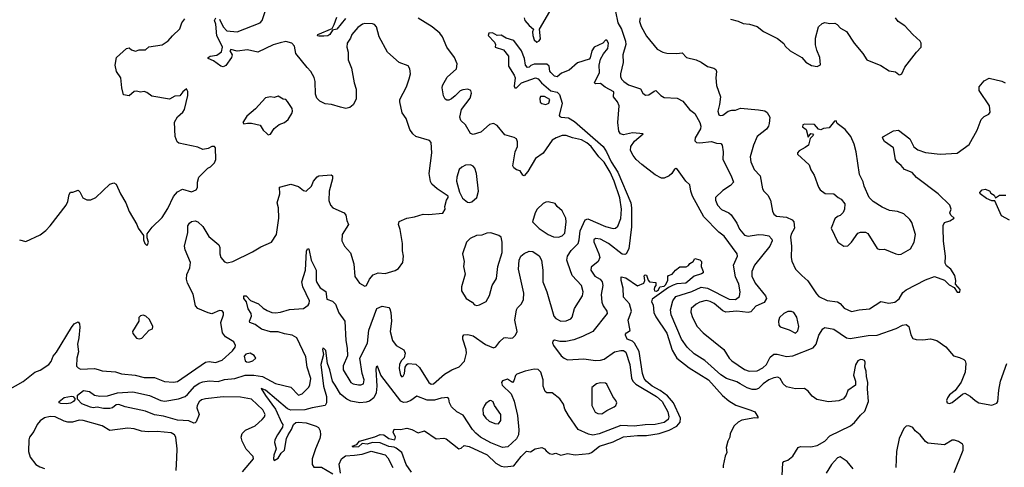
# Model space of a CAD drawing. Extents: x 2133461 to 2293071, y 753526 to 916327.
# Tile 98 of 256: x 2169967 to 2177694, y 823750 to 827260. Entities that reach past the tile are written whole.
import ezdxf

# ---------------------------------------------------------------- set-up
doc = ezdxf.new("R2010")
doc.units = 0

msp = doc.modelspace()

# ---------------------------------------------------------------- linework, layer by layer
at = {"layer": '0CON10XD'}
for points in [[(2171535.3, 827265.3), (2171563.3, 827205), (2171591.9, 827171.9), (2171674.4, 827165.6), (2171855, 827236.5), (2171870.4, 827255), (2171894.5, 827325.5)], [(2173925.9, 827275), (2173931.2, 827255), (2173965, 827214.5), (2174000, 827185), (2173991.4, 827165), (2173995, 827137.5), (2174005, 827101.2), (2174025, 827084.2), (2174043.8, 827095), (2174055, 827110), (2174046.7, 827185), (2174128.1, 827325)], [(2174643.1, 827325), (2174662.3, 827235), (2174688.7, 827185), (2174721, 827091), (2174725.2, 827064.8), (2174700, 826985), (2174702.7, 826925), (2174681.2, 826835), (2174681.5, 826815), (2174690.6, 826795), (2174706.9, 826775), (2174745, 826749.3), (2174837.9, 826717.9), (2174856.2, 826685), (2174877.7, 826667.7), (2174905, 826670), (2174945, 826700.8), (2174960, 826705), (2174997.5, 826665), (2175025, 826649.5), (2175126.2, 826646.2), (2175171.3, 826621.3), (2175222.9, 826555), (2175265, 826525.6), (2175305.3, 826455), (2175311.6, 826425), (2175308.6, 826405), (2175268.6, 826335), (2175265, 826310), (2175278.3, 826298.3), (2175305, 826294.2), (2175395, 826305.7), (2175435, 826292.2), (2175468.6, 826288.6), (2175480.6, 826275), (2175487.9, 826225), (2175484.1, 826165), (2175551.1, 826035), (2175568, 825985), (2175545, 825958.8), (2175485, 825922), (2175428, 825865), (2175428, 825845), (2175444.2, 825805), (2175475, 825772.5), (2175532, 825745), (2175549.6, 825729.6), (2175594.4, 825665), (2175615, 825618), (2175655, 825571.4), (2175685, 825563.1), (2175765, 825575.5), (2175805, 825573.6), (2175845, 825564.2), (2175870.3, 825540.3), (2175872.5, 825525), (2175854.4, 825485), (2175733.5, 825335), (2175712.5, 825285), (2175712.1, 825247.9), (2175738.9, 825195), (2175819.4, 825095), (2175828.5, 825075), (2175808.9, 825041.1), (2175745, 825013.8), (2175705, 824970), (2175685, 824964.2), (2175595, 824973.8), (2175507.8, 824967.8), (2175485, 824977.5), (2175418.1, 825035), (2175385, 825051.1), (2175355, 825057.5), (2175305, 825046.1), (2175275, 825030), (2175236.9, 824995), (2175233.4, 824966.6), (2175246, 824925), (2175283.5, 824853.5), (2175330, 824805), (2175492.9, 824675), (2175535.7, 824605), (2175555.7, 824585), (2175655, 824517.9), (2175692.7, 824502.7), (2175755, 824506.9), (2175800.2, 824529.8), (2175827.7, 824555), (2175856.3, 824613.7), (2175885, 824636.4), (2175912.8, 824637.2), (2175985, 824619.7), (2176035, 824624.6), (2176193.9, 824686.1), (2176218.5, 824715), (2176238.1, 824785), (2176268.6, 824835), (2176285, 824846.9), (2176355, 824833.8), (2176455, 824764.6), (2176485, 824760.7), (2176625, 824782.5), (2176695, 824785.3), (2176845, 824839.3), (2176895, 824864.4), (2176925, 824870), (2176946, 824855), (2176959.7, 824789.7), (2176975, 824761.2), (2177002.3, 824752.3), (2177055, 824748.8), (2177113.9, 824756.1), (2177164.1, 824744.1), (2177234.2, 824694.2), (2177295, 824623.3), (2177341.7, 824611.7), (2177375.8, 824595.8), (2177385.6, 824585.6), (2177391.4, 824565), (2177385.6, 824495), (2177355, 824418), (2177309.1, 824350.9), (2177265, 824317.1), (2177247.1, 824295), (2177240.8, 824275), (2177246, 824256), (2177265, 824250.8), (2177285, 824257.5), (2177365.7, 824324.3), (2177385, 824330), (2177426.7, 824306.7), (2177465, 824272.9), (2177495, 824255.8), (2177595, 824236.7), (2177635, 824253.8), (2177644.1, 824265.9), (2177650, 824355), (2177664.2, 824425), (2177714, 824565)], [(2169965, 825533.3), (2170015, 825521.2), (2170127.3, 825572.7), (2170172.7, 825607.3), (2170207, 825643), (2170331.2, 825805), (2170345.8, 825834.2), (2170355, 825890), (2170365, 825907.5), (2170385, 825907.5), (2170425, 825923.3), (2170439.7, 825909.7), (2170462.1, 825862.1), (2170495, 825848.8), (2170525, 825848.8), (2170565, 825866.7), (2170675, 825970), (2170705, 825980), (2170725, 825970), (2170757.5, 825895), (2170800, 825825), (2170826.7, 825755), (2170886.7, 825655), (2170896.7, 825625), (2170938.3, 825568.3), (2170940, 825535), (2170950, 825505), (2170965, 825490), (2170970, 825495), (2170977.5, 825515), (2170968.3, 825548.3), (2170968.3, 825581.7), (2171006.1, 825633.9), (2171085, 825708.8), (2171129.2, 825780.8), (2171175, 825873.3), (2171205, 825910), (2171245, 825932.5), (2171315, 825911.2), (2171353, 825927), (2171363.3, 825945), (2171363.8, 825985), (2171373.3, 826025), (2171442.5, 826095), (2171465, 826107.5), (2171495, 826137.5), (2171506, 826165), (2171503.3, 826255), (2171496.2, 826266.2), (2171475, 826266.2), (2171445, 826250), (2171405, 826242.5), (2171365, 826259.4), (2171215, 826292.9), (2171201.9, 826301.9), (2171186.8, 826345), (2171183.1, 826456.9), (2171205, 826498), (2171247.1, 826535), (2171259.4, 826555), (2171287.1, 826665), (2171286, 826696), (2171275, 826717.5), (2171246.7, 826695), (2171225, 826662.5), (2171185, 826660), (2171141.7, 826638.3), (2171005, 826660), (2170965, 826690), (2170945, 826696.2), (2170915, 826691.2), (2170885, 826698.8), (2170865, 826696.2), (2170825, 826664.4), (2170781.2, 826671.2), (2170768.6, 826725), (2170762, 826805), (2170725.8, 826855), (2170717.1, 826905), (2170726, 826965), (2170805, 827034), (2170825, 827038.8), (2170845, 827023.8), (2170875, 827013.3), (2170905, 827023.3), (2170955, 827023.3), (2170981.7, 827048.3), (2171085, 827063.8), (2171133.3, 827095), (2171165, 827133.3), (2171225, 827187.5), (2171238.8, 827235), (2171264.1, 827265.9)], [(2171716.1, 823713.9), (2171800.8, 823815), (2171799.2, 823835), (2171745, 823891.5), (2171712.7, 823955), (2171706.1, 823985), (2171712.1, 824015), (2171739.4, 824040.6), (2171814.3, 824075.7), (2171870.5, 824125), (2171887.3, 824145), (2171893.1, 824165), (2171875, 824200), (2171785, 824283.5), (2171699.3, 824299.3), (2171565, 824302.2), (2171425, 824287.6), (2171395, 824278.7), (2171375, 824262.7), (2171358.7, 824235), (2171358.4, 824215), (2171375.9, 824165), (2171352.3, 824107.7), (2171345, 824097.5), (2171335, 824095.6), (2171293.2, 824113.2), (2171205, 824120.4), (2171095, 824151.1), (2171025, 824160.4), (2170955, 824190), (2170795, 824223.6), (2170745, 824242.1), (2170725, 824239.6), (2170695, 824216.9), (2170675, 824210.6), (2170625, 824210), (2170575, 824221.8), (2170545, 824217.1), (2170521.9, 824221.9), (2170455, 824247.9), (2170420.8, 824285), (2170421.9, 824315), (2170468.1, 824351.9), (2170515, 824345.4), (2170555, 824315.6), (2170595, 824306.7), (2170655, 824311.1), (2170735, 824334.5), (2170855, 824341.3), (2170985, 824312.5), (2171075, 824274.6), (2171105, 824268.9), (2171212.7, 824287.3), (2171265, 824304), (2171285, 824319.6), (2171342.7, 824387.3), (2171375, 824408.8), (2171405, 824420), (2171455, 824426.7), (2171525, 824422.6), (2171575, 824438.8), (2171655, 824445.2), (2171736.9, 824473.1), (2171805, 824472.3), (2171872.2, 824462.2), (2171975, 824407.5), (2172095, 824378.6), (2172155, 824315.7), (2172185, 824327.1), (2172235, 824377.5), (2172245, 824396.7), (2172251.3, 824445), (2172222.1, 824535), (2172212.5, 824615), (2172143.1, 824765), (2172105.2, 824785.3), (2172045.3, 824795.3), (2171995, 824811.8), (2171935, 824812.7), (2171865, 824834.4), (2171815, 824869.4), (2171773.8, 824885), (2171770.8, 824895), (2171785.7, 824935), (2171784.4, 824955), (2171761.4, 824991.4), (2171746.4, 825046.4), (2171727.1, 825075), (2171726.2, 825093.8), (2171745, 825094.4), (2171779.1, 825059.1), (2171841.1, 825031.1), (2171877.5, 824997.5), (2171908.9, 824978.9), (2171945, 824964.6), (2171975, 824960.9), (2172014.1, 824965.9), (2172085, 824988.2), (2172193.5, 824996.5), (2172229.8, 825020.3), (2172239.2, 825035), (2172240.7, 825055), (2172189.7, 825165), (2172180.5, 825205), (2172209.1, 825295), (2172218.9, 825445), (2172225, 825463.3), (2172235, 825463.3), (2172254.6, 825375), (2172292.9, 825295), (2172292.9, 825215), (2172297.9, 825197.9), (2172325, 825156.7), (2172368.6, 825128.6), (2172377.2, 825067.2), (2172422.1, 825052.1), (2172445, 825028.6), (2172472.4, 824962.4), (2172520, 824895), (2172525.6, 824745), (2172536.8, 824683.2), (2172538.5, 824625), (2172506.4, 824545), (2172506.7, 824515), (2172565.8, 824415), (2172585, 824404.6), (2172625, 824397.5), (2172645, 824395.6), (2172664, 824405), (2172670, 824435), (2172654.5, 824485), (2172636.4, 824605), (2172697.1, 824722.9), (2172706.6, 824825), (2172769.4, 824995), (2172812.7, 825012.7), (2172864.2, 825004.2), (2172873, 824993), (2172880, 824965), (2172885.5, 824895), (2172874.7, 824815), (2172893.2, 824743.2), (2172920.6, 824705), (2172980.8, 824670.8), (2172992.2, 824645), (2172985, 824607.5), (2172961.2, 824585), (2172948, 824555), (2172944, 824525), (2172955, 824472.5), (2172965, 824460), (2172976, 824465), (2172985.7, 824485), (2172991.2, 824535), (2173005, 824556.7), (2173016.2, 824563.8), (2173075, 824560), (2173105, 824533.8), (2173176.9, 824415), (2173195, 824401.8), (2173215, 824403.8), (2173299.9, 824480.1), (2173358, 824515), (2173415, 824538.9), (2173458.5, 824581.5), (2173474.5, 824645.5), (2173470.8, 824675), (2173443.6, 824755), (2173444.4, 824775.6), (2173451.8, 824788.2), (2173485, 824792.1), (2173525, 824781.5), (2173623.1, 824713.1), (2173685, 824687.8), (2173705, 824694.4), (2173735, 824737.5), (2173765.4, 824764.6), (2173780.9, 824769.1), (2173815, 824761.8), (2173836.2, 824765), (2173858, 824785), (2173871.9, 824815), (2173851.8, 824905), (2173866.4, 824983.7), (2173875, 825000.6), (2173905, 825030.6), (2173919.7, 825065), (2173924.7, 825115), (2173881.8, 825305), (2173887.2, 825375), (2173900.9, 825405), (2173925, 825425.5), (2173965, 825445.5), (2173995, 825442.9), (2174045, 825409.2), (2174060.9, 825375), (2174071.8, 825295), (2174072.7, 825205), (2174104.8, 825125), (2174157.9, 824935), (2174175, 824916.5), (2174215, 824897.1), (2174255, 824898), (2174293.3, 824915), (2174302.5, 824927.5), (2174320.8, 824995), (2174382.9, 825095), (2174390, 825125), (2174374.7, 825175), (2174302.2, 825255), (2174269.4, 825350.6), (2174262, 825375), (2174265.3, 825405), (2174295, 825449.6), (2174348.8, 825505), (2174358.2, 825535), (2174366.4, 825605), (2174405, 825690), (2174425, 825698), (2174565, 825638.2), (2174625, 825622.9), (2174642.5, 825625), (2174660.2, 825639.8), (2174685, 825701.2), (2174689.7, 825775), (2174676.6, 825863.4), (2174632.4, 825995), (2174602, 826065), (2174555, 826144.1), (2174511.1, 826185), (2174451.6, 826265), (2174417.9, 826295), (2174375, 826318.2), (2174305, 826332.9), (2174255, 826352.1), (2174225, 826352.1), (2174176.1, 826333.9), (2174145, 826314.2), (2174075, 826213.8), (2174015, 826172.5), (2173955, 826069.4), (2173925, 826036.7), (2173915, 826041.2), (2173895, 826076), (2173865, 826082.5), (2173845, 826098.8), (2173836, 826115), (2173855.5, 826225), (2173874.4, 826265), (2173873.2, 826303.2), (2173865.6, 826325.6), (2173847.5, 826337.5), (2173775, 826357.5), (2173715, 826430.8), (2173685.8, 826445.8), (2173655, 826437.1), (2173585, 826379.4), (2173525, 826360), (2173505, 826368), (2173465.6, 826435.6), (2173429.1, 826469.1), (2173421.4, 826495), (2173434.5, 826555.5), (2173501.9, 826645), (2173512, 826685), (2173508.8, 826705), (2173485, 826716), (2173445, 826710), (2173425, 826701.2), (2173385, 826663.8), (2173355, 826638.8), (2173335, 826628.8), (2173319.3, 826629.3), (2173307, 826637), (2173293.6, 826663.6), (2173282, 826725), (2173286, 826745), (2173321.7, 826808.3), (2173396.2, 826875), (2173399.2, 826915), (2173379.6, 826965), (2173318.1, 827045), (2173285.7, 827125), (2173265, 827153.8), (2173205, 827204), (2173095, 827271.4)], [(2172485, 826573.3), (2172414.5, 826594.5), (2172365, 826601.4), (2172321.3, 826621.3), (2172299.2, 826645), (2172287.5, 826675), (2172285.6, 826775), (2172278, 826808), (2172252.9, 826855), (2172221.9, 826885), (2172135.4, 826995), (2172125, 827053.8), (2172104, 827075), (2172055, 827088.5), (2172011.7, 827078.3), (2171955, 827062.7), (2171835, 827006.5), (2171753.6, 827023.6), (2171674.5, 827014.5), (2171625, 827026.7), (2171617.5, 827015), (2171633.5, 826985), (2171630.6, 826965), (2171585, 826900), (2171565, 826889.4), (2171545, 826895.6), (2171487.9, 826937.9), (2171446.2, 826955), (2171446, 826965), (2171461.2, 826975), (2171515, 826982.9), (2171550.6, 827009.4), (2171558.1, 827045), (2171539.4, 827085), (2171513.6, 827135), (2171505.6, 827225), (2171495.8, 827255), (2171505.8, 827274.2)], [(2172525, 827270.9), (2172455, 827185.6), (2172423, 827177), (2172400.6, 827145), (2172386, 827135), (2172355, 827131.1), (2172315, 827130), (2172303.8, 827135), (2172306.2, 827145), (2172418.1, 827191.9), (2172436.2, 827223.8), (2172455, 827281.4)], [(2174837.5, 827275), (2174832, 827245), (2174845, 827206.7), (2174885, 827131.2), (2174968.7, 827028.7), (2175015, 827005.8), (2175045, 826998.6), (2175123.9, 826996.1), (2175165, 827001.2), (2175200, 826965), (2175276.3, 826946.3), (2175315, 826927.9), (2175365, 826893.2), (2175415, 826881.1), (2175429.8, 826869.8), (2175435.6, 826855), (2175431.3, 826805), (2175436.4, 826745), (2175465.7, 826655), (2175460, 826595), (2175445.9, 826544.1), (2175454.3, 826514.3), (2175465, 826509.2), (2175485, 826511.4), (2175526, 826544), (2175555, 826551.5), (2175585, 826550), (2175625, 826567.5), (2175765, 826553.5), (2175814.5, 826544.5), (2175833, 826533), (2175853.3, 826495), (2175848.6, 826445), (2175844.2, 826425), (2175828.7, 826401.3), (2175754, 826345), (2175725.7, 826275), (2175700.8, 826185), (2175706, 826145), (2175732.2, 826085), (2175779.4, 826035), (2175795.7, 825935), (2175805.8, 825915), (2175837.5, 825885), (2175860, 825845), (2175875, 825757.5), (2175885.6, 825735), (2175905, 825718.9), (2175985, 825711.8), (2176029.6, 825689.6), (2176042.5, 825675), (2176046.5, 825625), (2176020.6, 825579.4), (2176015.6, 825555), (2176024.3, 825485), (2176021.1, 825395), (2176026.4, 825366.4), (2176054.2, 825305), (2176103.8, 825253.8), (2176153.4, 825213.4), (2176205.7, 825135), (2176219.3, 825109.3), (2176238.9, 825088.9), (2176305, 825057.8), (2176385, 825048), (2176405, 825034), (2176436.8, 824996.8), (2176495, 824971.4), (2176555, 824985.7), (2176636.9, 824993.1), (2176725, 825049.2), (2176787, 825037), (2176834.3, 825045.7), (2176868.9, 825071.1), (2176898.7, 825121.3), (2176925, 825142.5), (2177075, 825220), (2177145, 825246.2), (2177225, 825216.7), (2177260.7, 825180.7), (2177300, 825160), (2177323.6, 825123.6), (2177345, 825122.5), (2177346.7, 825145), (2177310, 825185), (2177313.3, 825215), (2177306.2, 825255), (2177275, 825302.5), (2177240, 825330), (2177230.8, 825350.8), (2177231.9, 825405), (2177217, 825523), (2177213.9, 825626.1), (2177213.6, 825646.4), (2177225, 825670), (2177267, 825683), (2177300, 825705), (2177275, 825727.5), (2177266.7, 825745), (2177277.5, 825775), (2177266.7, 825805), (2177176.2, 825895), (2177005, 826022.5), (2176970.7, 826060.7), (2176910, 826085), (2176885, 826115.6), (2176852, 826142), (2176839.2, 826165), (2176824.2, 826254.2), (2176755, 826304.4), (2176739.2, 826335), (2176746.7, 826345), (2176825, 826388.6), (2176864.2, 826394.2), (2176952.1, 826325), (2176984.3, 826264.3), (2177015, 826238.8), (2177075, 826218.7), (2177190, 826205), (2177325, 826213.8), (2177418.6, 826281.4), (2177481.4, 826395), (2177511.3, 826478.7), (2177535, 826501.2), (2177571.7, 826518.3), (2177584.3, 826535.7), (2177576.7, 826585), (2177496.2, 826705), (2177496.7, 826735), (2177535, 826780), (2177575, 826802), (2177675, 826777.1), (2177700, 826765)], [(2175545.6, 827265.6), (2175605, 827250), (2175645, 827231.2), (2175695, 827226), (2175755, 827208), (2175805, 827168.8), (2175915, 827112.5), (2175963, 827073), (2175973.6, 827053.6), (2176012.5, 827015), (2176105, 826963.3), (2176136.1, 826926.1), (2176180.5, 826900.5), (2176225, 826893.8), (2176252.5, 826907.5), (2176246, 826965), (2176222.3, 827022.3), (2176212.3, 827062.3), (2176211.2, 827115), (2176236.4, 827203.6), (2176265, 827230), (2176285, 827237.5), (2176325, 827230), (2176365, 827232.5), (2176383, 827223), (2176407.5, 827195), (2176455, 827167.5), (2176515, 827076.7), (2176583.8, 826995), (2176615.7, 826945.7), (2176725, 826901.4), (2176790.5, 826860.5), (2176840.7, 826850.7), (2176865, 826830), (2176875, 826826.7), (2176890, 826835), (2176912.7, 826887.3), (2177004.2, 827005.8), (2177042.5, 827045), (2177042.5, 827075), (2177033, 827093), (2176975, 827143.3), (2176912.9, 827212.9), (2176860, 827245), (2176841.2, 827275)], [(2169875, 824355.8), (2169995, 824421.8), (2170085, 824496.5), (2170129.1, 824510.9), (2170195, 824555.8), (2170215, 824580), (2170229.5, 824620.5), (2170256.7, 824653.3), (2170372.6, 824847.4), (2170394.3, 824875), (2170425, 824890.8), (2170436.2, 824876.2), (2170438.6, 824848.6), (2170432.5, 824765), (2170420, 824715), (2170429.4, 824655), (2170414.3, 824605), (2170414.2, 824544.2), (2170425, 824530), (2170445, 824518.8), (2170555, 824524), (2170583.8, 824516.2), (2170615, 824507.1), (2170718, 824498), (2170765, 824481.9), (2170873.3, 824473.3), (2170945, 824453.8), (2171025, 824454.4), (2171103.8, 824423.8), (2171175, 824416.5), (2171206.6, 824423.4), (2171425, 824573.1), (2171455, 824579.6), (2171505, 824572.5), (2171555, 824590.6), (2171637.7, 824662.3), (2171658.6, 824691.4), (2171660.8, 824705), (2171648, 824735), (2171583.1, 824773.1), (2171558.8, 824805), (2171546.2, 824885), (2171567.1, 824945), (2171567.1, 824965), (2171555, 824977.5), (2171535, 824978.6), (2171474.1, 824954.1), (2171445, 824960.8), (2171366.3, 824996.3), (2171345.6, 825015.6), (2171327.4, 825107.4), (2171283.4, 825193.4), (2171275.7, 825225), (2171278.3, 825261.7), (2171302.9, 825315), (2171307.1, 825355), (2171264.5, 825454.5), (2171260.6, 825485), (2171287.8, 825592.2), (2171285.8, 825644.2), (2171298.8, 825665), (2171315, 825678.8), (2171345, 825684), (2171365, 825674.3), (2171405, 825637.8), (2171450.8, 825560.8), (2171530.6, 825495), (2171538.2, 825475), (2171537.5, 825425), (2171545, 825395.8), (2171575, 825362.5), (2171595, 825354.4), (2171640, 825365), (2171795, 825438.8), (2171860.5, 825479.5), (2171942.5, 825515), (2171981.2, 825575), (2172000, 825705), (2171999.2, 825785), (2171987.5, 825825), (2172008, 825895), (2172005, 825947.5), (2172095, 825969.2), (2172155, 825952.9), (2172195, 825921.2), (2172215, 825916.7), (2172258, 825955), (2172272, 825995), (2172301.2, 826028.8), (2172315, 826036), (2172412.7, 826042.7), (2172421.2, 826035), (2172421.7, 826011.7), (2172394.6, 825915), (2172392.5, 825842.5), (2172405.5, 825805.5), (2172423.8, 825783.8), (2172513.3, 825745), (2172527.3, 825727.3), (2172534, 825685), (2172547.5, 825655), (2172498.8, 825575), (2172494, 825525), (2172515, 825483.8), (2172562, 825432), (2172588.6, 825345), (2172596, 825245), (2172635, 825194), (2172675, 825170), (2172688, 825175), (2172712.9, 825225), (2172741.7, 825258.3), (2172780, 825275), (2172835, 825268.6), (2172915, 825292.5), (2172940, 825310), (2172972.7, 825357.3), (2172980, 825405), (2172972.3, 825447.7), (2172972.5, 825505), (2172952, 825615), (2172938.8, 825655), (2172945, 825677.5), (2173005, 825702.5), (2173065, 825713.3), (2173133.6, 825736.4), (2173175, 825733.3), (2173287, 825743), (2173306.4, 825773.6), (2173303.3, 825795), (2173317.5, 825845), (2173330, 825865), (2173330, 825875), (2173243.8, 825935), (2173201.7, 825971.7), (2173190.5, 825990.5), (2173181.5, 826055), (2173201.8, 826215), (2173195, 826296.7), (2173182.9, 826312.9), (2173075, 826344.5), (2173051.9, 826365), (2173028.7, 826398.7), (2173000.5, 826485), (2172969.6, 826529.6), (2172949.4, 826615), (2172950, 826635), (2173002.2, 826735), (2173024.5, 826795.5), (2173032.9, 826835), (2173030, 826875), (2173015, 826898.8), (2172945, 826923.8), (2172854.5, 827004.5), (2172788.6, 827125), (2172767.1, 827205), (2172752.6, 827222.6), (2172735, 827229.1), (2172675, 827230.5), (2172657.1, 827225), (2172620.7, 827199.3), (2172574.3, 827145), (2172564.2, 827115), (2172538.1, 827075), (2172535.5, 827045), (2172545.4, 827005), (2172545.5, 826945), (2172571.1, 826881.1), (2172592.2, 826765), (2172607.5, 826715), (2172608, 826638), (2172585, 826592), (2172559.1, 826570.9), (2172525.7, 826564.3), (2172485, 826573.3)], [(2175950.8, 823685), (2175956.2, 823785), (2175964.2, 823795.8), (2175995, 823806.2), (2176033.9, 823836.1), (2176076.7, 823905), (2176095, 823914.2), (2176175, 823909.4), (2176225, 823920), (2176285, 823954.3), (2176325, 823995.8), (2176486.2, 824075), (2176518.9, 824101.1), (2176565, 824158.8), (2176600.5, 824189.5), (2176628.6, 824265), (2176621.2, 824365), (2176624, 824415), (2176612.3, 824462.3), (2176610, 824505), (2176598.8, 824535), (2176602, 824575), (2176597, 824587), (2176585, 824593.8), (2176565, 824594), (2176545, 824586), (2176525.5, 824554.5), (2176511.4, 824471.4), (2176525.7, 824425), (2176526.7, 824393.3), (2176465, 824352.5), (2176453.3, 824315), (2176432.7, 824287.3), (2176395, 824270), (2176315, 824264.5), (2176222.7, 824282.7), (2176185, 824307.5), (2176155.9, 824345.9), (2176125, 824366.7), (2176055, 824364), (2175985, 824382), (2175957.5, 824405), (2175935, 824446), (2175915.6, 824455.6), (2175885, 824452.5), (2175845, 824435.4), (2175802.5, 824405), (2175765, 824368.2), (2175745, 824359.1), (2175715, 824360.5), (2175675, 824373.1), (2175621.8, 824405), (2175595, 824420.3), (2175515, 824446.7), (2175468.5, 824475), (2175345, 824586.2), (2175259.4, 824639.4), (2175205, 824691.1), (2175161.6, 824755), (2175080.4, 824945), (2175073.9, 824985), (2175092.2, 825055), (2175115, 825089.2), (2175241.4, 825128.6), (2175315, 825162.8), (2175365, 825154.8), (2175535, 825068.2), (2175585, 825065.6), (2175615, 825090), (2175620.9, 825125), (2175610, 825185), (2175583.7, 825243.7), (2175568.8, 825335), (2175599.6, 825405), (2175598.5, 825425), (2175495, 825563.1), (2175453, 825593), (2175336.2, 825715), (2175248, 825875), (2175233.1, 825915), (2175226.8, 825965), (2175195.2, 825995.2), (2175129.2, 826085), (2175115, 826092.5), (2175105, 826087.5), (2175084.4, 826055), (2175064.2, 826035.8), (2175025, 826016.2), (2175005, 826016.2), (2174955, 826044.5), (2174849.4, 826125), (2174805, 826164.5), (2174781.8, 826195), (2174760.4, 826235), (2174763.2, 826265), (2174791.2, 826308.8), (2174860, 826365), (2174833.2, 826366.8), (2174775, 826373.5), (2174705, 826358.6), (2174683.1, 826365), (2174669.4, 826385), (2174661.9, 826455), (2174670.7, 826585), (2174658.8, 826615), (2174627.8, 826655), (2174628.9, 826695), (2174561.7, 826731.7), (2174525, 826760.8), (2174485, 826758), (2174478, 826765), (2174516.9, 826845), (2174513.5, 826905), (2174525, 826950), (2174547.4, 826992.6), (2174581.8, 827035), (2174588.1, 827075), (2174575, 827098.8), (2174565, 827098.8), (2174542.5, 827077.5), (2174475, 827043.6), (2174457.1, 827015), (2174445, 826962.5), (2174435, 826951.2), (2174345, 826920.9), (2174280, 826865), (2174219.3, 826840.7), (2174185, 826811.3), (2174165, 826817.3), (2174136.5, 826845), (2174127.9, 826857.9), (2174121.9, 826895), (2174105, 826912.2), (2174005, 826910.8), (2173978.8, 826901.2), (2173965, 826887.1), (2173951.2, 826885), (2173936.7, 826905), (2173929.6, 826955), (2173906.2, 827015), (2173845, 827098), (2173786, 827116), (2173745, 827140), (2173715, 827137.5), (2173676.4, 827156.4), (2173650, 827155), (2173643.3, 827136.7), (2173693.8, 827085), (2173701.2, 827065), (2173697.5, 827045), (2173765, 827024.3), (2173804.3, 826975), (2173802.5, 826895), (2173848.5, 826825), (2173855.6, 826805), (2173848, 826738), (2173853.3, 826725), (2173865, 826726.2), (2173906.2, 826765), (2174015, 826803.3), (2174035, 826797.3), (2174063.1, 826765), (2174135, 826703.2), (2174185, 826693.1), (2174203.9, 826673.9), (2174223.2, 826605), (2174200, 826510), (2174205, 826500), (2174215.8, 826495.8), (2174275, 826491.3), (2174321.1, 826461.1), (2174545.1, 826265.1), (2174571.3, 826225), (2174609.1, 826145), (2174660.4, 826065), (2174762.5, 825825), (2174769.1, 825785), (2174769.3, 825635), (2174747.1, 825462.9), (2174726.3, 825423.7), (2174715, 825418.2), (2174695, 825422.5), (2174588.7, 825505), (2174525, 825539.7), (2174484.6, 825545.4), (2174473.1, 825535), (2174472, 825518), (2174513.3, 825425), (2174520.8, 825395), (2174507.1, 825365), (2174451.1, 825318.9), (2174448.6, 825295), (2174480.1, 825250.1), (2174521.9, 825225), (2174537.5, 825205), (2174542.1, 825175), (2174531.3, 825105), (2174535.3, 825045), (2174545.3, 825015.3), (2174575.8, 824975), (2174577.5, 824955), (2174465.4, 824814.6), (2174385, 824774.6), (2174315, 824749.6), (2174253.9, 824736.1), (2174206.9, 824736.9), (2174164.2, 824745.8), (2174151.7, 824738.3), (2174148.8, 824725), (2174156.2, 824705), (2174217.5, 824625), (2174238.8, 824605), (2174265, 824593.1), (2174395, 824600.6), (2174485, 824586.9), (2174525, 824589.1), (2174555, 824597.3), (2174635, 824656), (2174685, 824667), (2174705, 824664.7), (2174722.7, 824652.7), (2174755.8, 824555), (2174769, 824449), (2174779.2, 824425), (2174802.8, 824402.8), (2174964.7, 824305), (2175009.1, 824265), (2175054.7, 824185), (2175061.9, 824145), (2175055.9, 824124.1), (2175025, 824101), (2174955, 824084.3), (2174875, 824082.6), (2174788.7, 824071.3), (2174685, 824077.8), (2174515, 824012.1), (2174465, 824002.5), (2174430.1, 824010.1), (2174348.6, 824045), (2174272.9, 824155), (2174245.6, 824205), (2174234.3, 824245), (2174205, 824287.5), (2174145, 824334.2), (2174104.5, 824334.5), (2174090.8, 824345), (2174075.6, 824385), (2174075.7, 824435), (2174056.2, 824495), (2174035, 824516.2), (2174005, 824519.2), (2173934.2, 824504.2), (2173869.5, 824480.5), (2173858.9, 824471.1), (2173845, 824426.7), (2173835, 824416.2), (2173795, 824442), (2173755, 824426.7), (2173748.8, 824415), (2173754.2, 824395), (2173824.8, 824324.8), (2173847.5, 824267.5), (2173873.4, 824155), (2173885.3, 824044.7), (2173880.7, 824005), (2173866.7, 823973.3), (2173798.5, 823911.5), (2173755, 823906.4), (2173665, 823940.7), (2173583.5, 823985), (2173546.3, 824016.3), (2173521.1, 824045), (2173448.1, 824158.1), (2173398.8, 824185), (2173355.8, 824225), (2173339.4, 824255), (2173335, 824286.7), (2173326.2, 824296.2), (2173275, 824291.5), (2173222.4, 824277.6), (2173165, 824276.2), (2173085, 824308.9), (2173036.6, 824273.4), (2173005, 824259.6), (2172979.1, 824259.1), (2172958.7, 824268.7), (2172801.8, 824471.8), (2172775, 824543.8), (2172765, 824536.2), (2172762.6, 824517.4), (2172769.8, 824385), (2172764.3, 824335), (2172745.2, 824294.8), (2172711.8, 824268.3), (2172685, 824259.6), (2172636.1, 824256.1), (2172565, 824269.5), (2172535, 824284.5), (2172484.2, 824324.2), (2172444, 824394), (2172421.8, 824425), (2172401.7, 824515), (2172382.5, 824565), (2172369.1, 824665), (2172355, 824682), (2172347, 824683), (2172343.3, 824675), (2172350, 824635), (2172330.5, 824555), (2172350.2, 824385), (2172375.2, 824305), (2172374.8, 824255.3), (2172365.3, 824234.7), (2172262.8, 824217.2), (2172205, 824200.2), (2172095, 824197.4), (2172069.4, 824209.4), (2171895, 824355.3), (2171862.7, 824367.3), (2171895, 824311.8), (2171974.1, 824205), (2172025, 824097.1), (2172031.3, 824085), (2172029.6, 824065), (2171989.2, 824005), (2171970.6, 823965), (2171967.5, 823945), (2171978.6, 823895), (2171961.5, 823845), (2171958, 823815), (2171963.8, 823803.8), (2171995, 823822.5), (2172019.7, 823860.3), (2172044.4, 823885), (2172061.5, 823975), (2172073.4, 824005), (2172098.9, 824045), (2172115.3, 824085), (2172135, 824100), (2172155, 824104), (2172215, 824098.4), (2172295, 824071.4), (2172310.8, 824060.8), (2172325.7, 824035), (2172328.8, 824005), (2172323.5, 823975), (2172287.8, 823895), (2172261.5, 823815), (2172262.6, 823772.6), (2172275, 823750), (2172335, 823751.5), (2172425, 823699.6)], [(2171918.3, 826358.3), (2171935, 826362.5), (2171965, 826407.5), (2172002.7, 826437.3), (2172045.7, 826454.3), (2172075, 826476.7), (2172103.8, 826525), (2172107.7, 826542.3), (2172106, 826565), (2172069.7, 826619.7), (2172055, 826633.3), (2172035, 826637.5), (2171995, 826660), (2171965, 826650), (2171935, 826656.2), (2171895, 826648.8), (2171818.5, 826561.5), (2171748.8, 826505), (2171717.5, 826455), (2171725, 826442.5), (2171755, 826450), (2171785, 826448.8), (2171855, 826433.3), (2171877.5, 826395), (2171907, 826367), (2171918.3, 826358.3)], [(2174095, 826594.5), (2174119.4, 826605), (2174126.2, 826635), (2174085, 826657.3), (2174055, 826657.5), (2174048.3, 826641.7), (2174052.5, 826612.5), (2174065, 826601.9), (2174095, 826594.5)], [(2176865, 825417.5), (2176885, 825420.8), (2176956.9, 825463.1), (2176986.9, 825515), (2176997.3, 825575), (2176969.1, 825669.1), (2176953.2, 825693.2), (2176905, 825736.9), (2176855, 825755.8), (2176794.2, 825764.2), (2176735, 825790), (2176665, 825833.8), (2176633.8, 825865), (2176593.8, 825955), (2176587.7, 825987.7), (2176558.8, 826045), (2176532, 826225), (2176516, 826285), (2176488.8, 826345), (2176445, 826398.8), (2176382.5, 826445), (2176375, 826467.5), (2176362.5, 826465), (2176318.3, 826411.7), (2176273.9, 826406.1), (2176255, 826397.5), (2176235, 826402.5), (2176205, 826438.8), (2176125, 826441.2), (2176113.3, 826435), (2176110.7, 826420.7), (2176138.8, 826398.8), (2176155, 826340), (2176175, 826367.5), (2176190, 826365), (2176196.7, 826355), (2176171.7, 826328.3), (2176156.7, 826275), (2176132.3, 826257.7), (2176085, 826232.5), (2176070, 826215), (2176070, 826205), (2176162.3, 826122.3), (2176175, 826082.5), (2176201.7, 826041.7), (2176236.1, 825946.1), (2176250, 825925), (2176287.7, 825897.7), (2176355.9, 825895.9), (2176390, 825865), (2176415, 825852.5), (2176443.3, 825815), (2176440, 825775), (2176430.7, 825749.3), (2176406.1, 825723.9), (2176385, 825717.5), (2176365, 825697.5), (2176334, 825625), (2176386.7, 825515), (2176435, 825483.8), (2176465, 825486.2), (2176495.6, 825514.4), (2176545, 825586.2), (2176565, 825593.8), (2176605, 825593.3), (2176622.3, 825582.3), (2176695.8, 825465.8), (2176715, 825458.8), (2176755, 825460), (2176843.3, 825423.3), (2176865, 825417.5)], [(2173495, 825826.7), (2173515, 825831.2), (2173553.3, 825865), (2173566.7, 825915), (2173550.8, 826055), (2173540, 826095), (2173525, 826112), (2173505, 826120.8), (2173465, 826118.5), (2173435.8, 826105), (2173416.9, 826085), (2173397.1, 826025), (2173394.2, 825994.2), (2173418.3, 825908.3), (2173441.2, 825861.2), (2173480.5, 825830.5), (2173495, 825826.7)], [(2177735, 825688.1), (2177671.2, 825721.2), (2177618.8, 825838.8), (2177595, 825839.2), (2177555, 825858.6), (2177505, 825894.2), (2177503.1, 825905), (2177520, 825925), (2177545, 825932.2), (2177577.7, 825917.7), (2177588.8, 825898.8), (2177613.8, 825885), (2177625, 825862.5), (2177655, 825883.1), (2177705, 825884.3)], [(2174195, 825553.8), (2174225, 825565.4), (2174246.2, 825585), (2174256.1, 825675), (2174251.8, 825705), (2174225, 825761.2), (2174186, 825795), (2174168.8, 825818.8), (2174115, 825832), (2174095, 825830), (2174075, 825820), (2174029.2, 825775), (2174013.3, 825745), (2173992.5, 825675), (2174043.8, 825623.8), (2174115, 825575.5), (2174155, 825557.9), (2174195, 825553.8)], [(2173555, 825018.8), (2173575, 825023.8), (2173628.9, 825051.1), (2173655, 825097.5), (2173675.5, 825174.5), (2173709.8, 825230.2), (2173720, 825325), (2173754.7, 825435), (2173754.5, 825515), (2173745.5, 825555.5), (2173727.3, 825567.3), (2173665, 825588), (2173634.3, 825585.7), (2173595, 825570), (2173553, 825567), (2173502.5, 825545), (2173474.1, 825515.9), (2173442.5, 825425), (2173455.8, 825365), (2173451.2, 825325), (2173462.5, 825265), (2173434, 825165), (2173434.3, 825134.3), (2173470.8, 825075), (2173516.7, 825045), (2173535, 825023.3), (2173555, 825018.8)], [(2173042.6, 823712.6), (2173001.1, 823771.1), (2172965.2, 823865.2), (2172920.7, 823900.7), (2172905, 823908.7), (2172865, 823913.3), (2172795, 823942.3), (2172735.4, 823944.6), (2172695, 823930), (2172655, 823937.5), (2172625, 823910), (2172585, 823907.5), (2172575, 823916.7), (2172612.5, 823927.5), (2172635, 823953.8), (2172755, 823989.4), (2172795, 824008), (2172825, 824004.2), (2172863.3, 823975), (2172910, 823965), (2172917.5, 823985), (2172897.5, 824025), (2172905, 824050), (2172955, 824045.8), (2173005, 824056), (2173045, 824047.5), (2173095, 824021.2), (2173145, 824036), (2173235, 823974), (2173295, 823977.5), (2173315, 823972), (2173413.3, 823895), (2173431.1, 823898.9), (2173455, 823920), (2173495, 823912.9), (2173635, 823847.3), (2173705, 823781.1), (2173745, 823759.4), (2173775, 823753.3), (2173845, 823760.5), (2173902.5, 823835), (2173945, 823875.8), (2173975, 823871.2), (2174013.3, 823895), (2174065, 823904.5), (2174085, 823893.5), (2174097.8, 823877.8), (2174125, 823856.9), (2174146.1, 823853.9), (2174175, 823861.4), (2174215, 823846.2), (2174265, 823857.1), (2174325, 823848.9), (2174435, 823857.3), (2174455, 823865.5), (2174518.1, 823915), (2174625, 823950.5), (2174705, 823987.5), (2174815, 823998.9), (2174885, 823998.5), (2174985, 824014.1), (2175065, 824040.5), (2175125, 824073.3), (2175149.3, 824105), (2175151.8, 824135), (2175097, 824255), (2175051.3, 824311.3), (2174992.9, 824352.9), (2174931, 824385), (2174883.2, 824425), (2174868.7, 824445), (2174854.6, 824485), (2174827.3, 824657.3), (2174792.7, 824722.7), (2174775, 824738.9), (2174734, 824755), (2174721.2, 824785), (2174721.2, 824795), (2174730, 824805), (2174758.2, 824821.8), (2174743.3, 824905), (2174769.6, 824975), (2174752.4, 825032.4), (2174705.7, 825085), (2174701.8, 825155), (2174686.9, 825215), (2174686.4, 825243.6), (2174725, 825236.7), (2174815, 825173.8), (2174866.4, 825193.6), (2174873.3, 825215), (2174868.3, 825251.7), (2174875, 825260), (2174887, 825257), (2174898.3, 825218.3), (2174910, 825205), (2174958.3, 825198.3), (2174960, 825175), (2174948.3, 825161.7), (2174947.5, 825145), (2174950, 825135), (2174965, 825132.5), (2174979.3, 825140.7), (2174990, 825165), (2175025, 825170), (2175035, 825180), (2175052.5, 825215), (2175052.5, 825247.5), (2175060, 825255), (2175086.4, 825263.6), (2175113.6, 825296.4), (2175148.3, 825321.7), (2175196.7, 825323.3), (2175215, 825332.5), (2175225, 825347.5), (2175252.5, 825365), (2175265, 825386.7), (2175305, 825376.7), (2175316.7, 825365), (2175316.2, 825325), (2175330, 825285), (2175330, 825275), (2175317, 825267), (2175261.1, 825248.9), (2175195, 825193.1), (2175125, 825189.2), (2175095, 825178.6), (2175059.7, 825160.3), (2174930.7, 825069.3), (2174926.4, 825046.4), (2174938, 825025), (2174943.8, 824963.8), (2174960, 824930), (2175045, 824802.9), (2175088.5, 824668.5), (2175124.7, 824604.7), (2175221, 824531), (2175372.7, 824435), (2175483.4, 824313.4), (2175531.3, 824271.3), (2175586.5, 824236.5), (2175705, 824198.1)], [(2170905, 824757.5), (2170925, 824763.3), (2170983.6, 824826.4), (2171010, 824835), (2171012.5, 824855), (2170985, 824910), (2170957.5, 824935), (2170935, 824943.8), (2170915, 824938.8), (2170903.3, 824925), (2170902.5, 824895), (2170852.5, 824815), (2170855, 824800), (2170885, 824762.5), (2170905, 824757.5)], [(2176055, 824800.8), (2176075, 824820), (2176082.2, 824855), (2176066.9, 824926.9), (2176041.2, 824965), (2176025, 824972.9), (2175995, 824971.9), (2175963.8, 824956.2), (2175929.2, 824925), (2175921.9, 824895), (2175924.3, 824865), (2175935, 824850.8), (2176005, 824829.2), (2176055, 824800.8)], [(2171765, 824574.4), (2171796.7, 824585), (2171820, 824605), (2171806.8, 824626.8), (2171775, 824644.2), (2171742.3, 824637.7), (2171729.3, 824620.7), (2171736.2, 824585), (2171745.9, 824575.9), (2171765, 824574.4)], [(2174535, 824170), (2174573.5, 824196.5), (2174633.3, 824225), (2174646.7, 824235), (2174653.8, 824255), (2174646, 824275), (2174621.2, 824305), (2174575, 824402.5), (2174565, 824410), (2174525, 824412), (2174494.5, 824405.5), (2174456.2, 824375), (2174456.2, 824235), (2174482.5, 824182.5), (2174505, 824170.6), (2174535, 824170)], [(2170335, 824247.1), (2170290.5, 824250.5), (2170277.5, 824255), (2170276.7, 824265), (2170315, 824296.2), (2170375, 824308.1), (2170386, 824305), (2170401.4, 824285), (2170388.1, 824265), (2170365, 824253.5), (2170335, 824247.1)], [(2173725, 824091.9), (2173742.8, 824117.2), (2173742.1, 824165), (2173694.2, 824235), (2173683.9, 824263.9), (2173665, 824273.3), (2173655, 824271.2), (2173625, 824251.2), (2173614.4, 824235.6), (2173601.9, 824205), (2173605.6, 824165), (2173624, 824134), (2173650.8, 824110.8), (2173695, 824094.5), (2173725, 824091.9)], [(2175705, 824198.1), (2175735, 824183.8), (2175760, 824145), (2175760, 824135), (2175737, 824137), (2175635, 824120), (2175605, 824103.8), (2175573.8, 824075), (2175543.8, 824015), (2175538.8, 823985), (2175523.8, 823955), (2175512, 823905), (2175515.8, 823865), (2175503.2, 823836.8), (2175486.7, 823765), (2175487.8, 823745)], [(2171195.7, 823725), (2171199.4, 823825), (2171202.5, 823895), (2171191.4, 823985), (2171182, 824005), (2171155, 824021.1), (2171045, 824031.8), (2170975, 824027.8), (2170923.4, 824033.4), (2170865, 824051.9), (2170815, 824056.9), (2170675, 824039.1), (2170615, 824075.5), (2170465, 824117.3), (2170435, 824118.5), (2170382.5, 824105), (2170345, 824103.9), (2170315, 824111.8), (2170245.8, 824145), (2170205, 824148.6), (2170161.2, 824138.8), (2170127.3, 824115), (2170104.6, 824085), (2170079.3, 824030.7), (2170044.6, 823985), (2170037.7, 823965), (2170037.1, 823875), (2170050.2, 823830.2), (2170095, 823771.9), (2170125, 823752.2), (2170161.3, 823741.3)], [(2177301.3, 823708.7), (2177370, 823885), (2177370.7, 823920.7), (2177365, 823932.5), (2177335, 823953.3), (2177303.6, 823963.6), (2177285, 823963.8), (2177223.6, 823926.4), (2177095, 823938.6), (2177075, 823951.2), (2177035, 824004), (2176995.6, 824035.6), (2176975, 824062), (2176945, 824076), (2176925, 824072), (2176905, 824053.8), (2176868.6, 823975), (2176846.7, 823875), (2176841.7, 823748.3)], [(2172485.5, 823705), (2172473.8, 823773.8), (2172493.1, 823816.9), (2172525, 823838.7), (2172594.9, 823844.9), (2172655, 823853.7), (2172725, 823875.4), (2172835, 823847.4), (2172856.5, 823825), (2172895, 823749.2)], [(2176507.4, 823737.4), (2176461.2, 823795), (2176405, 823830.8), (2176385, 823823.8), (2176338.9, 823771.1), (2176295, 823703.1)]]:
    msp.add_lwpolyline(points, dxfattribs=at)

doc.saveas('drawing.dxf')
